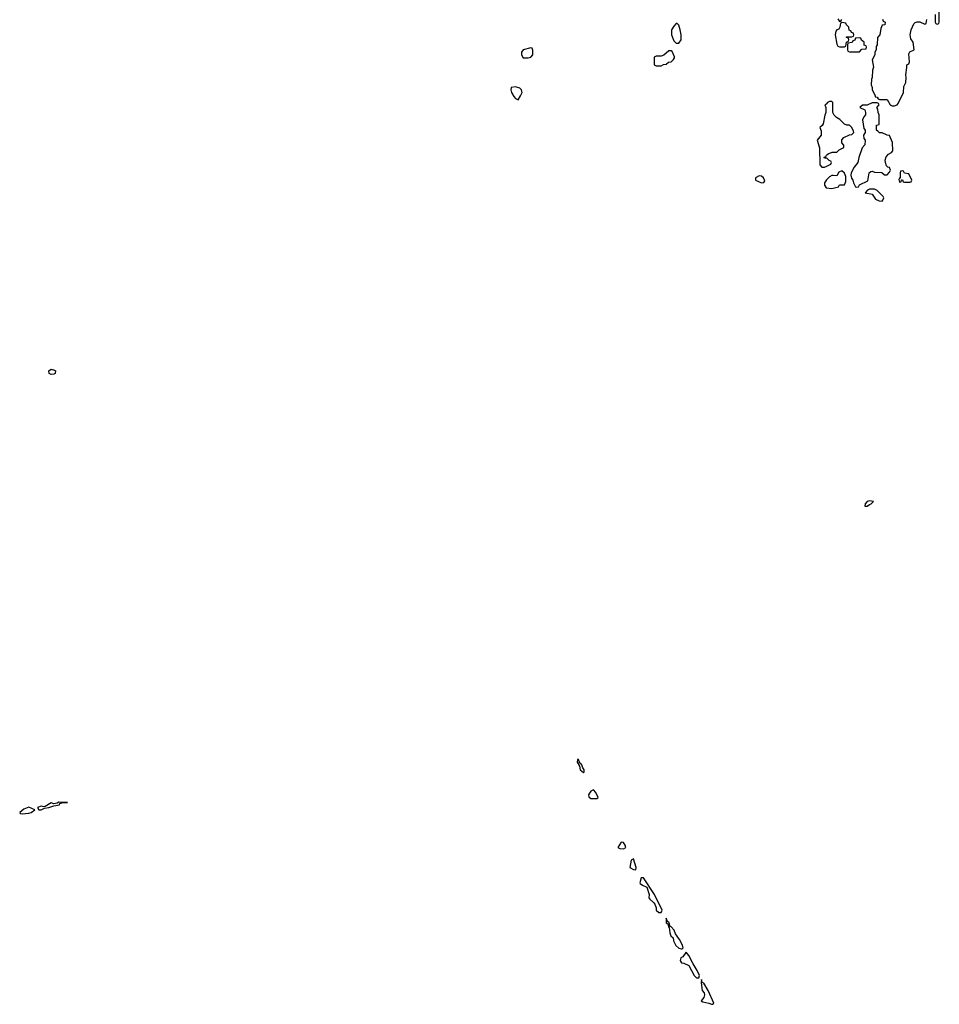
# Model space of a CAD drawing. Header units: inches. Extents: x 2701622 to 2964296, y 496201 to 720542.
# Tile 105 of 256: x 2753518 to 2760846, y 683041 to 690890. Entities that reach past the tile are written whole.
import ezdxf

# ---------------------------------------------------------------- set-up
doc = ezdxf.new("R2010")
doc.units = ezdxf.units.IN
doc.header["$MEASUREMENT"] = 0
for name, color, linetype in [('C7658', 7, 'Continuous'), ('C7659', 7, 'Continuous'), ('C7668', 7, 'Continuous'), ('C7669', 7, 'Continuous')]:
    doc.layers.add(name, color=color, linetype=linetype)

msp = doc.modelspace()

# ---------------------------------------------------------------- linework, layer by layer
at = {"layer": 'C7658', "color": 4, "elevation": 12}
for points in [[(2759903.7, 690000), (2759904.7, 689970), (2759872, 689930), (2759891.6, 689868.4), (2759892.7, 689732.7), (2759910, 689714), (2759930, 689714), (2759950, 689722), (2759982, 689738), (2759986, 689750), (2759982, 689762), (2759967.3, 689767.3), (2759950, 689786), (2759930, 689786), (2759927.3, 689792.7), (2759942, 689798), (2759946, 689810), (2759960.4, 689819.6), (2759992.7, 689832.7), (2760000, 689832.9)], [(2760000, 689647.5), (2759990, 689648), (2759970, 689638), (2759946.4, 689613.6), (2759932, 689590), (2759931.3, 689570), (2759944.7, 689550), (2759990, 689544.9), (2760000, 689547.4)]]:
    msp.add_lwpolyline(points, dxfattribs=at)
at = {"layer": 'C7658', "color": 4}
for points, elevation in [([(2759410, 689645.2), (2759382, 689630), (2759382, 689610), (2759430, 689588), (2759449, 689591), (2759454.8, 689605.2), (2759445.2, 689630), (2759430, 689642.7)], 12), ([(2753770, 688060.7), (2753753.2, 688070), (2753749.2, 688090), (2753770, 688102.8), (2753796, 688096), (2753802, 688090), (2753801, 688070), (2753790, 688064.5)], 8), ([(2757966.4, 684993.6), (2757962, 684990), (2757961, 684970), (2757979.3, 684939.3), (2757985.5, 684910), (2758010, 684887.3), (2758015.3, 684890), (2758015.1, 684910), (2758005.2, 684925.2), (2757998, 684950), (2757990, 684961.2), (2757982, 684962), (2757970, 684993.2)], 12), ([(2758090, 684749.2), (2758070, 684739), (2758057.5, 684722.5), (2758050.7, 684710), (2758054, 684694), (2758070, 684682), (2758110, 684682), (2758118, 684682), (2758128.7, 684690), (2758110, 684729)], 12), ([(2753590, 684611.2), (2753550, 684595.6), (2753518, 684570), (2753522.8, 684562.8), (2753538.8, 684558.8), (2753590, 684564.6), (2753609, 684570), (2753638, 684590)], 12), ([(2753830, 684651.8), (2753816, 684644), (2753790, 684639.3), (2753770, 684646), (2753722, 684618), (2753710, 684614.5), (2753690, 684620.9), (2753661, 684610), (2753671.3, 684591.3), (2753690, 684591), (2753716.5, 684603.5), (2753750, 684608.4), (2753790, 684623), (2753834, 684630), (2753838, 684642), (2753852.9, 684647.1), (2753898, 684650)], 12), ([(2758310, 684332.7), (2758284, 684290), (2758301.3, 684281.3), (2758330, 684279.3), (2758349.2, 684290), (2758342, 684310), (2758330, 684329.2)], 12), ([(2758410, 684199), (2758391, 684189), (2758381, 684130), (2758410, 684114), (2758428, 684112), (2758429.2, 684130)], 12), ([(2758490, 684049.2), (2758471.1, 684048.9), (2758460.7, 684010), (2758463.4, 684003.4), (2758481, 683990), (2758515.3, 683975.3), (2758535.1, 683915.1), (2758532.4, 683890), (2758538.7, 683878.7), (2758570.5, 683850.5), (2758578.3, 683838.3), (2758590.7, 683810), (2758590.7, 683790), (2758610, 683773.4), (2758630, 683771.3), (2758637, 683790), (2758576, 683916)], 12), ([(2758670, 683728), (2758669, 683689), (2758682, 683682), (2758690, 683652), (2758694, 683654), (2758698.4, 683610), (2758706.2, 683586.2), (2758726, 683570), (2758727.5, 683547.5), (2758747.3, 683510), (2758769.1, 683489.1), (2758790, 683482), (2758797.5, 683482.5), (2758804, 683490), (2758796.6, 683516.6), (2758776.1, 683556.1), (2758743.3, 683603.3), (2758732.3, 683632.3), (2758710, 683659), (2758701.2, 683661.2), (2758690, 683695.3), (2758681.2, 683701.2)], 12), ([(2758830, 683455.3), (2758825.4, 683454.6), (2758801.6, 683418.4), (2758786, 683410), (2758781, 683390), (2758783.5, 683383.5), (2758790.9, 683370.9), (2758810, 683368.5), (2758850.5, 683350.5), (2758893, 683270), (2758910, 683250.6), (2758930, 683252), (2758935.1, 683270), (2758917.6, 683310), (2758883.6, 683363.6), (2758850, 683429)], 12), ([(2758950, 683238), (2758948.3, 683211.7), (2758957.3, 683150), (2758973, 683133), (2758975.2, 683115.2), (2758970, 683095.3), (2758948.4, 683068.4), (2758960.5, 683060.5), (2759010.6, 683050.6), (2759030, 683040.5), (2759039.5, 683040.5), (2759049, 683050), (2759005.2, 683150), (2758970, 683208.7), (2758955.3, 683215.3)], 12)]:
    msp.add_lwpolyline(points, close=True, dxfattribs=dict(at, elevation=elevation))
at = {"layer": 'C7659', "color": 4, "elevation": 12}
for points in [[(2758758, 690858), (2758750, 690858), (2758730, 690838), (2758711.3, 690810), (2758711.3, 690770), (2758730, 690722), (2758750, 690702), (2758770, 690702), (2758788.7, 690730), (2758788.7, 690770), (2758782, 690810), (2758770, 690846)], [(2757590, 690666), (2757531.1, 690648.9), (2757518, 690630), (2757516, 690610), (2757530, 690584.7), (2757570, 690584.7), (2757590, 690592), (2757608, 690610), (2757607.3, 690647.3), (2757602, 690662)], [(2758710, 690642), (2758690, 690642), (2758650, 690608), (2758630, 690598), (2758590, 690598), (2758574, 690590), (2758574, 690530), (2758590, 690522), (2758630, 690522), (2758648.4, 690531.6), (2758670, 690534), (2758688.4, 690551.6), (2758710, 690554), (2758728.4, 690571.6), (2758735.3, 690584.7), (2758734.6, 690594.6), (2758717.2, 690637.2)], [(2757470, 690355.3), (2757434, 690350), (2757432, 690330), (2757438, 690310), (2757456.9, 690276.9), (2757470, 690262), (2757490, 690252), (2757510, 690282), (2757522, 690310), (2757518, 690330), (2757503.1, 690343.1)]]:
    msp.add_lwpolyline(points, close=True, dxfattribs=at)
msp.add_lwpolyline([(2760000, 690145.1), (2759998, 690150), (2759998, 690230), (2759990, 690238), (2759970, 690238), (2759954, 690230), (2759944.7, 690215.3), (2759934, 690210), (2759942, 690190), (2759942, 690150), (2759932.7, 690127.3), (2759919.6, 690060.4), (2759912.7, 690047.3), (2759894, 690030), (2759903.6, 690003.6), (2759903.7, 690000)], dxfattribs=at)
at = {"layer": 'C7668', "color": 4, "elevation": 12}
for points in [[(2760000, 689832.9), (2760030, 689834), (2760048.4, 689851.6), (2760086, 689870), (2760086, 689890), (2760068.4, 689908.4), (2760068.4, 689931.6), (2760086, 689950), (2760130, 689972), (2760150, 689974), (2760166, 689990), (2760161.5, 690000)], [(2760254, 690000), (2760254, 689990), (2760242, 689970), (2760243.6, 689943.6), (2760254, 689930), (2760252.7, 689892.7), (2760231, 689869), (2760204, 689790), (2760198, 689750), (2760166.4, 689713.6), (2760144.7, 689670), (2760141, 689650), (2760146, 689626), (2760158, 689610), (2760162, 689590), (2760178, 689558), (2760190, 689554), (2760202, 689558), (2760210, 689574), (2760275.3, 689604.7), (2760286, 689670), (2760300.4, 689679.6), (2760310, 689682), (2760330, 689674), (2760387.3, 689672.7), (2760410, 689654), (2760430, 689654), (2760450, 689674), (2760458, 689690), (2760448, 689710), (2760435.1, 689715.1), (2760425.6, 689725.6), (2760416, 689750), (2760414.5, 689770), (2760423.3, 689796.7), (2760442.4, 689817.6), (2760464, 689830), (2760476.6, 689843.4), (2760474, 689910), (2760450, 689966), (2760430, 689968), (2760390, 689988), (2760370, 689988), (2760356.9, 690000)], [(2760000, 689547.4), (2760042, 689558), (2760050, 689574), (2760090, 689574), (2760100.4, 689599.6), (2760100.4, 689640.4), (2760090, 689666), (2760070, 689686), (2760044.7, 689675.3), (2760030, 689646), (2760000, 689647.5)]]:
    msp.add_lwpolyline(points, dxfattribs=at)
for points in [[(2760550, 689686), (2760538, 689682), (2760534, 689670), (2760534, 689626), (2760530, 689626), (2760524.7, 689615.3), (2760530, 689594), (2760542, 689598), (2760546, 689614), (2760552.7, 689612.7), (2760558, 689598), (2760570, 689594), (2760610, 689594), (2760622, 689598), (2760626, 689610), (2760602, 689662), (2760570, 689666), (2760562, 689682)], [(2760330, 689538), (2760290, 689538), (2760274, 689530), (2760254, 689510), (2760310, 689498), (2760338, 689458), (2760365.8, 689445.8), (2760390, 689444), (2760397.2, 689450), (2760404, 689470), (2760399.3, 689479.3), (2760350, 689528)], [(2760290, 687055.1), (2760270, 687049), (2760254.8, 687030), (2760252.7, 687012.7), (2760270, 687011), (2760290, 687024.9), (2760302, 687030), (2760322, 687050)]]:
    msp.add_lwpolyline(points, close=True, dxfattribs=at)
at = {"layer": 'C7669', "color": 4, "elevation": 12}
for points in [[(2760036.9, 690896.9), (2760050, 690874), (2760062, 690878), (2760068, 690892)], [(2760392.7, 690892.7), (2760398, 690878), (2760414, 690870), (2760412, 690848), (2760390, 690846), (2760379.6, 690820.4), (2760372, 690770), (2760352.7, 690747.3), (2760352, 690690), (2760343.6, 690676.4), (2760342, 690650), (2760332, 690630), (2760332, 690610), (2760312, 690570), (2760322, 690510), (2760312.7, 690487.3), (2760312, 690430), (2760304.7, 690415.3), (2760302, 690370), (2760312, 690350), (2760312, 690330), (2760334, 690286), (2760334, 690274), (2760351.6, 690271.6), (2760358, 690258), (2760370, 690254), (2760430, 690254), (2760454, 690210), (2760470, 690202), (2760490, 690202), (2760510, 690212), (2760518, 690222), (2760562, 690310), (2760563.1, 690356.9), (2760578, 690390), (2760582, 690430), (2760579, 690450), (2760588, 690508), (2760586, 690530), (2760602, 690538), (2760607.3, 690552.7), (2760603.1, 690616.9), (2760610, 690634), (2760646, 690650), (2760638, 690710), (2760618, 690738), (2760614, 690770), (2760622, 690810), (2760642.7, 690857.3), (2760653.2, 690866.8), (2760670, 690871.3), (2760691.3, 690871.3), (2760730, 690854), (2760742, 690858), (2760746, 690890)], [(2760814, 690930), (2760814, 690870), (2760818, 690858), (2760830, 690854), (2760842, 690858), (2760846, 690870), (2760846, 690950)], [(2760356.9, 690000), (2760346, 690010), (2760346, 690050), (2760366, 690054), (2760368, 690070), (2760368, 690130), (2760358, 690150), (2760356.4, 690176.4), (2760348, 690190), (2760366, 690210), (2760362, 690222), (2760350, 690226), (2760310, 690226), (2760270, 690208), (2760232.7, 690207.3), (2760214, 690190), (2760251.3, 690171.3), (2760258, 690150), (2760258, 690130), (2760244, 690116), (2760234.8, 690090), (2760243.5, 690023.5), (2760254, 690010), (2760254, 690000)], [(2760161.5, 690000), (2760148, 690030), (2760130, 690048), (2760110, 690048), (2760090, 690058), (2760054.6, 690094.6), (2760026, 690110), (2760007.3, 690127.3), (2760000, 690145.1)]]:
    msp.add_lwpolyline(points, dxfattribs=at)
for points in [[(2760070, 690866), (2760058, 690862), (2760054, 690830), (2760044.7, 690815.3), (2760030, 690808), (2760022, 690798), (2760016, 690770), (2760030, 690694), (2760038, 690678), (2760050, 690674), (2760090, 690674), (2760102, 690678), (2760106, 690710), (2760122, 690718), (2760126, 690730), (2760122, 690742), (2760107.3, 690747.3), (2760107.3, 690752.7), (2760150, 690754), (2760162, 690758), (2760166, 690770), (2760162, 690782), (2760147.3, 690787.3), (2760142, 690802), (2760127.3, 690807.3), (2760126, 690830), (2760107.3, 690847.3), (2760102, 690862)], [(2760210, 690746), (2760178, 690742), (2760172.7, 690727.3), (2760158, 690722), (2760152.7, 690707.3), (2760118, 690702), (2760114, 690690), (2760114, 690650), (2760118, 690638), (2760130, 690634), (2760210, 690634), (2760230, 690654), (2760262, 690658), (2760266, 690670), (2760262, 690682), (2760247.3, 690687.3), (2760246, 690710), (2760227.3, 690727.3), (2760222, 690742)]]:
    msp.add_lwpolyline(points, close=True, dxfattribs=at)

doc.saveas('drawing.dxf')
